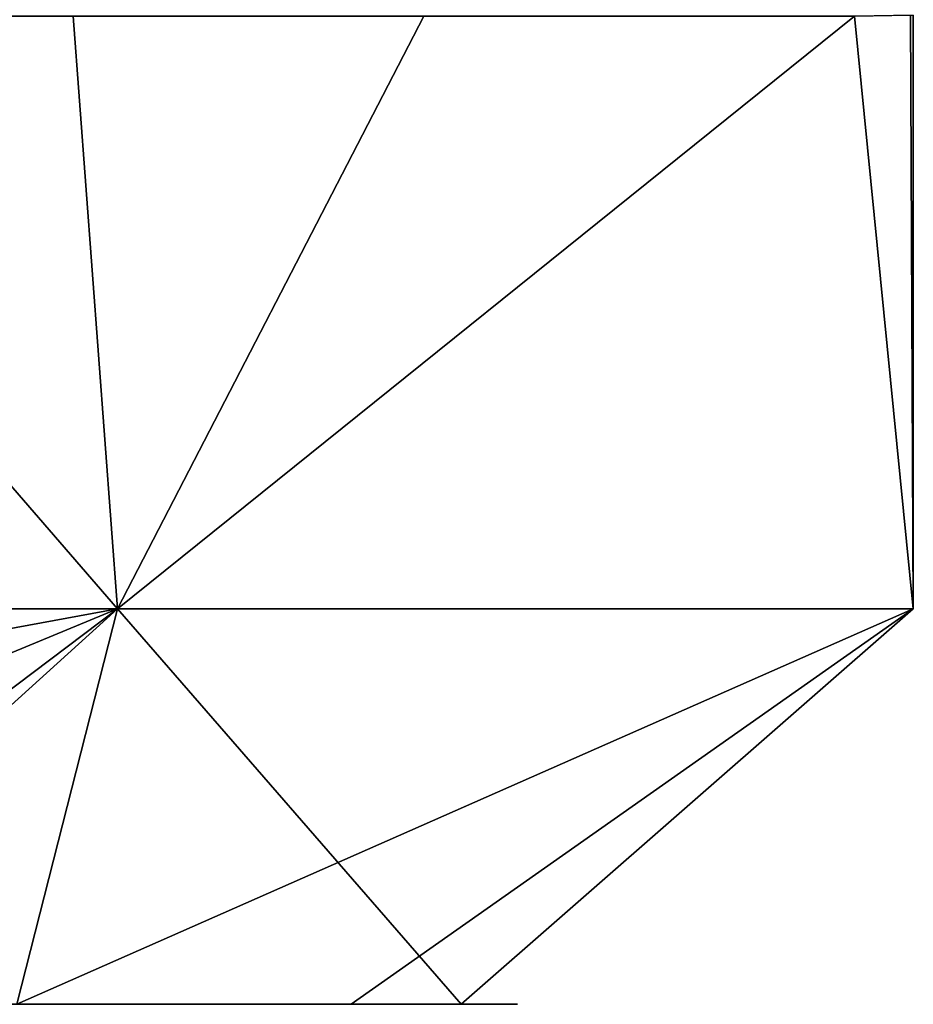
# Model space of a CAD drawing. Extents: x -10.8 to 10.8, y -12.7 to 10.3.
# Tile 16 of 44: x 2.552 to 2.996, y -12.745 to -12.255. Entities that reach past the tile are written whole.
import ezdxf

# ---------------------------------------------------------------- set-up
doc = ezdxf.new("R2010")
doc.units = 0
doc.header["$MEASUREMENT"] = 0
doc.layers.add('1', color=7, linetype='Continuous')

# ---------------------------------------------------------------- blocks, each defined once
blk = doc.blocks.new('UG_SURFACE_056')
at = {"layer": '1', "color": 9, "linetype": 'Continuous'}
for points in [[(2.125674, -12.745296, 12.949501), (2.771162, -12.745296, 14.362923), (2.434327, -12.745296, 14.047166), (1.668552, -12.745296, 12.855597)], [(2.771162, -12.745296, 14.362923), (2.550027, -12.745296, 15.900946), (2.434327, -12.745296, 15.463587), (2.434327, -12.745296, 14.047166)]]:
    blk.add_3dface(points, dxfattribs=at)
blk = doc.blocks.new('UG_SURFACE_077')
at = {"layer": '1', "color": 9, "linetype": 'Continuous'}
for points in [[(1.518831, -12.548446, 12.196706), (2.600253, -12.548446, 13.278128), (2.125674, -12.745296, 12.949501)], [(2.600253, -12.548446, 16.232627), (1.518831, -12.548446, 17.314049), (1.532479, -12.745296, 17.075259)], [(1.532479, -12.745296, 17.075259), (2.383017, -12.745296, 16.093685), (2.600253, -12.548446, 16.232627)], [(2.600253, -12.548446, 13.278128), (2.339524, -12.745296, 13.417769), (2.125674, -12.745296, 12.949501)], [(2.771162, -12.745296, 14.362923), (2.339524, -12.745296, 13.417769), (2.600253, -12.548446, 13.278128)], [(2.600253, -12.548446, 16.232627), (2.383017, -12.745296, 16.093685), (2.550027, -12.745296, 15.900946)], [(2.550027, -12.745296, 15.900946), (2.716446, -12.745296, 14.743474), (2.996081, -12.548446, 14.755377)], [(2.996081, -12.548446, 14.755377), (2.600253, -12.548446, 16.232627), (2.550027, -12.745296, 15.900946)], [(2.600253, -12.548446, 13.278128), (2.996081, -12.548446, 14.755377), (2.771162, -12.745296, 14.362923)], [(2.996081, -12.548446, 14.755377), (2.716446, -12.745296, 14.743474), (2.771162, -12.745296, 14.362923)]]:
    blk.add_3dface(points, dxfattribs=at)
blk = doc.blocks.new('UG_SURFACE_092')
at = {"layer": '1', "color": 9, "linetype": 'Continuous'}
for points in [[(1.518831, -12.548446, 17.314049), (2.600253, -12.548446, 16.232627), (2.344916, -12.253492, 16.605705)], [(2.344916, -12.253492, 12.905049), (2.600253, -12.548446, 13.278128), (1.518831, -12.548446, 12.196706)], [(2.344916, -12.253492, 12.905049), (2.57806, -12.253492, 13.291515), (2.600253, -12.548446, 13.278128)], [(2.600253, -12.548446, 16.232627), (2.57806, -12.253492, 16.219238), (2.344916, -12.253492, 16.605705)], [(2.752537, -12.253492, 15.930022), (2.57806, -12.253492, 16.219238), (2.600253, -12.548446, 16.232627)], [(2.600253, -12.548446, 13.278128), (2.57806, -12.253492, 13.291515), (2.752537, -12.253492, 13.580733)], [(2.966766, -12.253492, 15.170543), (2.752537, -12.253492, 15.930022), (2.600253, -12.548446, 16.232627)], [(2.600253, -12.548446, 16.232627), (2.996081, -12.548446, 14.755377), (2.966766, -12.253492, 15.170543)], [(2.966766, -12.253492, 14.340212), (2.996081, -12.548446, 14.755377), (2.600253, -12.548446, 13.278128)], [(2.600253, -12.548446, 13.278128), (2.752537, -12.253492, 13.580733), (2.966766, -12.253492, 14.340212)], [(2.996021, -12.253, 14.774239), (2.966766, -12.253492, 15.170543), (2.996081, -12.548446, 14.755377)], [(2.966766, -12.253492, 14.340212), (2.994755, -12.253021, 14.755467), (2.996081, -12.548446, 14.755377)], [(2.996081, -12.548446, 14.755377), (2.994755, -12.253021, 14.755467), (2.996021, -12.253, 14.774239)]]:
    blk.add_3dface(points, dxfattribs=at)

msp = doc.modelspace()

# ---------------------------------------------------------------- linework, layer by layer
at = {"layer": '1', "color": 43, "linetype": 'Continuous', "extrusion": (2e-16, 1, -1.568e-13)}
msp.add_circle((-0.04158, 14.75538, -12.54845), 2.9545, dxfattribs=at)
at = {"layer": '1', "color": 43, "linetype": 'Continuous', "extrusion": (-2e-16, -1, 1.569e-13)}
msp.add_circle((0.04158, 14.75538, 12.7453), 2.75765, dxfattribs=at)

# ---------------------------------------------------------------- block references
for name in ['UG_SURFACE_092', 'UG_SURFACE_077', 'UG_SURFACE_056']:
    msp.add_blockref(name, (0, 0))

doc.saveas('drawing.dxf')
